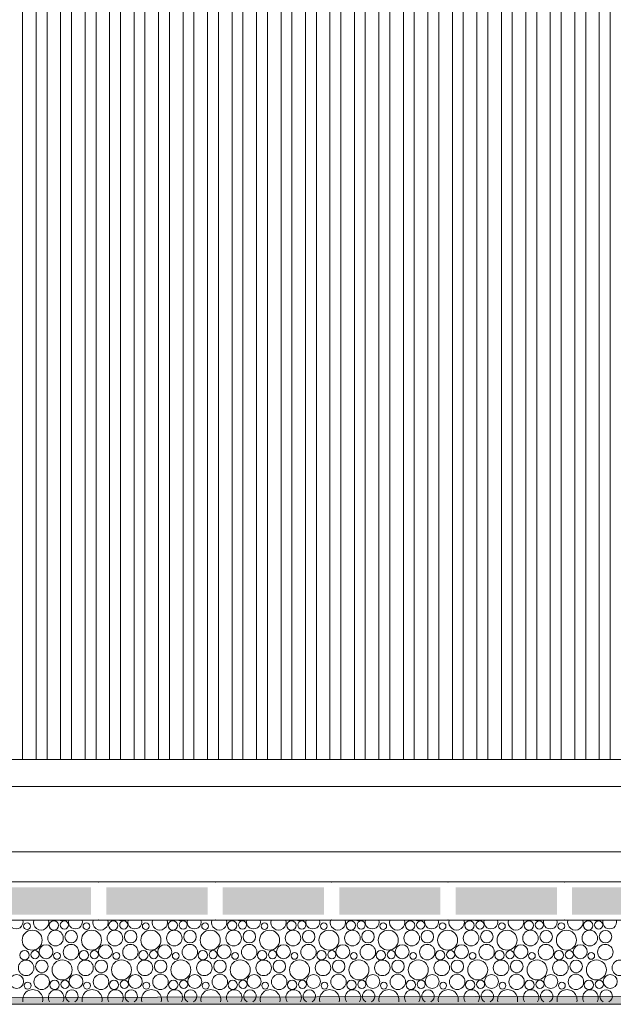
# Model space of a CAD drawing. Header units: millimetres. Extents: x -94601 to -15166, y -300 to 6935.
# Tile 38 of 97: x -59435 to -58344, y -300 to 1509. Entities that reach past the tile are written whole.
import ezdxf

# ---------------------------------------------------------------- set-up
doc = ezdxf.new("R2010")
doc.units = ezdxf.units.MM
doc.header["$MEASUREMENT"] = 0
for name, color, linetype in [('Métal _ Bardage.Charp_Couv_Bard_Métal', 7, 'Continuous'), ('Nouveau_Charpente _ Bardage.Charp_Couv_Zinc', 7, 'Continuous'), ('Nouveau_Terrain _ Original.Terrain', 7, 'Continuous'), ('Nouveau_VRD _ Voirie 3d.VRD', 7, 'Continuous')]:
    doc.layers.add(name, color=color, linetype=linetype)

# ---------------------------------------------------------------- blocks, each defined once
blk = doc.blocks.new('Élément de coupe_21')
at = {"layer": 'Métal _ Bardage.Charp_Couv_Bard_Métal', "color": 7, "linetype": 'Continuous', "lineweight": 15}
blk.add_line((-65985.3, 100), (-58329.3, 100), dxfattribs=at)
blk = doc.blocks.new('*X51')
at = {"layer": 'Nouveau_VRD _ Voirie 3d.VRD', "color": 33, "linetype": 'Continuous', "lineweight": 15, "true_color": 0xf48e54}
for centre, radius in [((-59421.6, -156.5), 6.2), ((-59372.1, -155.2), 8.58), ((-59352.9, -154.2), 7.52), ((-59312.5, -156.5), 6.2), ((-59263, -155.2), 8.58), ((-59243.8, -154.2), 7.52), ((-59203.4, -156.5), 6.2), ((-59153.8, -155.2), 8.58), ((-59134.7, -154.2), 7.52), ((-59094.3, -156.5), 6.2), ((-59044.7, -155.2), 8.58), ((-59025.6, -154.2), 7.52), ((-58985.2, -156.5), 6.2), ((-58935.6, -155.2), 8.58), ((-58916.5, -154.2), 7.52), ((-58876, -156.5), 6.2), ((-58826.5, -155.2), 8.58), ((-58807.4, -154.2), 7.52), ((-58766.9, -156.5), 6.2), ((-58717.4, -155.2), 8.58), ((-58698.2, -154.2), 7.52), ((-58657.8, -156.5), 6.2), ((-58608.3, -155.2), 8.58), ((-58589.1, -154.2), 7.52), ((-58548.7, -156.5), 6.2), ((-58499.2, -155.2), 8.58), ((-58480, -154.2), 7.52), ((-58439.6, -156.5), 6.2), ((-58390.1, -155.2), 8.58), ((-58370.9, -154.2), 7.52), ((-59412.2, -182.2), 18.4), ((-59369.2, -178.4), 14.3), ((-59340.4, -175.8), 11.5), ((-59303.1, -182.2), 18.4), ((-59260.1, -178.4), 14.3), ((-59231.2, -175.8), 11.5), ((-59194, -182.2), 18.4), ((-59150.9, -178.4), 14.3), ((-59122.1, -175.8), 11.5), ((-59084.9, -182.2), 18.4), ((-59041.8, -178.4), 14.3), ((-59013, -175.8), 11.5), ((-58975.8, -182.2), 18.4), ((-58932.7, -178.4), 14.3), ((-58903.9, -175.8), 11.5), ((-58866.7, -182.2), 18.4), ((-58823.6, -178.4), 14.3), ((-58794.8, -175.8), 11.5), ((-58757.6, -182.2), 18.4), ((-58714.5, -178.4), 14.3), ((-58685.7, -175.8), 11.5), ((-58648.5, -182.2), 18.4), ((-58605.4, -178.4), 14.3), ((-58576.6, -175.8), 11.5), ((-58539.3, -182.2), 18.4), ((-58496.3, -178.4), 14.3), ((-58467.5, -175.8), 11.5), ((-58430.2, -182.2), 18.4), ((-58387.2, -178.4), 14.3), ((-58358.4, -175.8), 11.5), ((-59386.7, -203.4), 12.8), ((-59340.7, -204.1), 14.2), ((-59277.6, -203.4), 12.8), ((-59231.6, -204.1), 14.2), ((-59168.5, -203.4), 12.8), ((-59122.4, -204.1), 14.2), ((-59059.4, -203.4), 12.8), ((-59013.3, -204.1), 14.2), ((-58950.3, -203.4), 12.8), ((-58904.2, -204.1), 14.2), ((-58841.1, -203.4), 12.8), ((-58795.1, -204.1), 14.2), ((-58732, -203.4), 12.8), ((-58686, -204.1), 14.2), ((-58622.9, -203.4), 12.8), ((-58576.9, -204.1), 14.2), ((-58513.8, -203.4), 12.8), ((-58467.8, -204.1), 14.2), ((-58404.7, -203.4), 12.8), ((-58358.7, -204.1), 14.2), ((-59426.1, -209.8), 8.58), ((-59406.9, -208.8), 7.52), ((-59366.5, -211.1), 6.2), ((-59317, -209.8), 8.58), ((-59297.8, -208.8), 7.52), ((-59257.4, -211.1), 6.2), ((-59207.8, -209.8), 8.58), ((-59188.7, -208.8), 7.52), ((-59148.3, -211.1), 6.2), ((-59098.7, -209.8), 8.58), ((-59079.6, -208.8), 7.52), ((-59039.2, -211.1), 6.2), ((-58989.6, -209.8), 8.58), ((-58970.5, -208.8), 7.52), ((-58930, -211.1), 6.2), ((-58880.5, -209.8), 8.58), ((-58861.4, -208.8), 7.52), ((-58820.9, -211.1), 6.2), ((-58771.4, -209.8), 8.58), ((-58752.2, -208.8), 7.52), ((-58711.8, -211.1), 6.2), ((-58662.3, -209.8), 8.58), ((-58643.1, -208.8), 7.52), ((-58602.7, -211.1), 6.2), ((-58553.2, -209.8), 8.58), ((-58534, -208.8), 7.52), ((-58493.6, -211.1), 6.2), ((-58444.1, -209.8), 8.58), ((-58424.9, -208.8), 7.52), ((-58384.5, -211.1), 6.2), ((-59423.2, -233), 14.3), ((-59394.4, -230.4), 11.5), ((-59357.1, -236.8), 18.4), ((-59314.1, -233), 14.3), ((-59285.2, -230.4), 11.5), ((-59248, -236.8), 18.4), ((-59204.9, -233), 14.3), ((-59176.1, -230.4), 11.5), ((-59138.9, -236.8), 18.4), ((-59095.8, -233), 14.3), ((-59067, -230.4), 11.5), ((-59029.8, -236.8), 18.4), ((-58986.7, -233), 14.3), ((-58957.9, -230.4), 11.5), ((-58920.7, -236.8), 18.4), ((-58877.6, -233), 14.3), ((-58848.8, -230.4), 11.5), ((-58811.6, -236.8), 18.4), ((-58768.5, -233), 14.3), ((-58739.7, -230.4), 11.5), ((-58702.5, -236.8), 18.4), ((-58659.4, -233), 14.3), ((-58630.6, -230.4), 11.5), ((-58593.3, -236.8), 18.4), ((-58550.3, -233), 14.3), ((-58521.5, -230.4), 11.5), ((-58484.2, -236.8), 18.4), ((-58441.2, -233), 14.3), ((-58412.4, -230.4), 11.5), ((-58375.1, -236.8), 18.4), ((-58332, -233), 14.3), ((-59440.7, -258), 12.8), ((-59394.7, -258.7), 14.2), ((-59331.6, -258), 12.8), ((-59285.6, -258.7), 14.2), ((-59222.5, -258), 12.8), ((-59176.4, -258.7), 14.2), ((-59113.4, -258), 12.8), ((-59067.3, -258.7), 14.2), ((-59004.3, -258), 12.8), ((-58958.2, -258.7), 14.2), ((-58895.1, -258), 12.8), ((-58849.1, -258.7), 14.2), ((-58786, -258), 12.8), ((-58740, -258.7), 14.2), ((-58676.9, -258), 12.8), ((-58630.9, -258.7), 14.2), ((-58567.8, -258), 12.8), ((-58521.8, -258.7), 14.2), ((-58458.7, -258), 12.8), ((-58412.7, -258.7), 14.2), ((-58349.6, -258), 12.8), ((-59420.5, -265.7), 6.2), ((-59371, -264.4), 8.58), ((-59351.8, -263.4), 7.52), ((-59311.4, -265.7), 6.2), ((-59261.8, -264.4), 8.58), ((-59242.7, -263.4), 7.52), ((-59202.3, -265.7), 6.2), ((-59152.7, -264.4), 8.58), ((-59133.6, -263.4), 7.52), ((-59093.2, -265.7), 6.2), ((-59043.6, -264.4), 8.58), ((-59024.5, -263.4), 7.52), ((-58984, -265.7), 6.2), ((-58934.5, -264.4), 8.58), ((-58915.4, -263.4), 7.52), ((-58874.9, -265.7), 6.2), ((-58825.4, -264.4), 8.58), ((-58806.2, -263.4), 7.52), ((-58765.8, -265.7), 6.2), ((-58716.3, -264.4), 8.58), ((-58697.1, -263.4), 7.52), ((-58656.7, -265.7), 6.2), ((-58607.2, -264.4), 8.58), ((-58588, -263.4), 7.52), ((-58547.6, -265.7), 6.2), ((-58498.1, -264.4), 8.58), ((-58478.9, -263.4), 7.52), ((-58438.5, -265.7), 6.2), ((-58388.9, -264.4), 8.58), ((-58369.8, -263.4), 7.52)]:
    blk.add_circle(centre, radius, dxfattribs=at)
for centre, radius, start, end in [((-59441.8, -148.8), 12.8, 163.5489, 16.4511), ((-59395.8, -149.5), 14.2, 162.5101, 17.4899), ((-59358.2, -127.6), 18.4, 254.0928, 285.9072), ((-59332.7, -148.8), 12.8, 163.5489, 16.4511), ((-59286.7, -149.5), 14.2, 162.5101, 17.4899), ((-59249.1, -127.6), 18.4, 254.0928, 285.9072), ((-59223.6, -148.8), 12.8, 163.5489, 16.4511), ((-59177.6, -149.5), 14.2, 162.5101, 17.4899), ((-59140, -127.6), 18.4, 254.0928, 285.9072), ((-59114.5, -148.8), 12.8, 163.5489, 16.4511), ((-59068.4, -149.5), 14.2, 162.5101, 17.4899), ((-59030.9, -127.6), 18.4, 254.0928, 285.9072), ((-59005.4, -148.8), 12.8, 163.5489, 16.4511), ((-58959.3, -149.5), 14.2, 162.5101, 17.4899), ((-58921.8, -127.6), 18.4, 254.0928, 285.9072), ((-58896.3, -148.8), 12.8, 163.5489, 16.4511), ((-58850.2, -149.5), 14.2, 162.5101, 17.4899), ((-58812.7, -127.6), 18.4, 254.0928, 285.9072), ((-58787.1, -148.8), 12.8, 163.5489, 16.4511), ((-58741.1, -149.5), 14.2, 162.5101, 17.4899), ((-58703.6, -127.6), 18.4, 254.0928, 285.9072), ((-58678, -148.8), 12.8, 163.5489, 16.4511), ((-58632, -149.5), 14.2, 162.5101, 17.4899), ((-58594.5, -127.6), 18.4, 254.0928, 285.9072), ((-58568.9, -148.8), 12.8, 163.5489, 16.4511), ((-58522.9, -149.5), 14.2, 162.5101, 17.4899), ((-58485.3, -127.6), 18.4, 254.0928, 285.9072), ((-58459.8, -148.8), 12.8, 163.5489, 16.4511), ((-58413.8, -149.5), 14.2, 162.5101, 17.4899), ((-58376.2, -127.6), 18.4, 254.0928, 285.9072), ((-58350.7, -148.8), 12.8, 163.5489, 16.4511), ((-59411.1, -291.4), 18.4, 347.7576, 192.2424), ((-59368.1, -287.6), 14.3, 327.777, 212.223), ((-59339.2, -285), 11.5, 296.7325, 243.2675), ((-59302, -291.4), 18.4, 347.7576, 192.2424), ((-59258.9, -287.6), 14.3, 327.777, 212.223), ((-59230.1, -285), 11.5, 296.7325, 243.2675), ((-59192.9, -291.4), 18.4, 347.7576, 192.2424), ((-59149.8, -287.6), 14.3, 327.777, 212.223), ((-59121, -285), 11.5, 296.7325, 243.2675), ((-59083.8, -291.4), 18.4, 347.7576, 192.2424), ((-59040.7, -287.6), 14.3, 327.777, 212.223), ((-59011.9, -285), 11.5, 296.7325, 243.2675), ((-58974.7, -291.4), 18.4, 347.7576, 192.2424), ((-58931.6, -287.6), 14.3, 327.777, 212.223), ((-58902.8, -285), 11.5, 296.7325, 243.2675), ((-58865.6, -291.4), 18.4, 347.7576, 192.2424), ((-58822.5, -287.6), 14.3, 327.777, 212.223), ((-58793.7, -285), 11.5, 296.7325, 243.2675), ((-58756.5, -291.4), 18.4, 347.7576, 192.2424), ((-58713.4, -287.6), 14.3, 327.777, 212.223), ((-58684.6, -285), 11.5, 296.7325, 243.2675), ((-58647.3, -291.4), 18.4, 347.7576, 192.2424), ((-58604.3, -287.6), 14.3, 327.777, 212.223), ((-58575.5, -285), 11.5, 296.7325, 243.2675), ((-58538.2, -291.4), 18.4, 347.7576, 192.2424), ((-58495.2, -287.6), 14.3, 327.777, 212.223), ((-58466.4, -285), 11.5, 296.7325, 243.2675), ((-58429.1, -291.4), 18.4, 347.7576, 192.2424), ((-58386, -287.6), 14.3, 327.777, 212.223), ((-58357.2, -285), 11.5, 296.7325, 243.2675)]:
    blk.add_arc(centre, radius, start, end, dxfattribs=at)
blk = doc.blocks.new('*X52')
at = {"layer": 'Nouveau_VRD _ Voirie 3d.VRD', "linetype": 'Continuous', "lineweight": 15, "true_color": 0xb5b5b5}
for points in [[(-59489.9, -85.2), (-59489.9, -135.2), (-59303.9, -135.2), (-59303.9, -85.2)], [(-59275.9, -85.2), (-59275.9, -135.2), (-59089.8, -135.2), (-59089.8, -85.2)], [(-59061.8, -85.2), (-59061.8, -135.2), (-58875.8, -135.2), (-58875.8, -85.2)], [(-58847.8, -85.2), (-58847.8, -135.2), (-58661.7, -135.2), (-58661.7, -85.2)], [(-58633.7, -85.2), (-58633.7, -135.2), (-58447.7, -135.2), (-58447.7, -85.2)], [(-58419.7, -85.2), (-58419.7, -135.2), (-58233.6, -135.2), (-58233.6, -85.2)]]:
    blk.add_hatch(color=253, dxfattribs=at).paths.add_polyline_path(points)
at = {"layer": 'Nouveau_VRD _ Voirie 3d.VRD', "color": 253, "linetype": 'Continuous', "lineweight": 15, "true_color": 0xb5b5b5}
for p in [(-59289.9, -75.2), (-59075.8, -75.2), (-58861.8, -75.2), (-58647.7, -75.2), (-58433.7, -75.2), (-59289.9, -145.2), (-59075.8, -145.2), (-58861.8, -145.2), (-58647.7, -145.2), (-58433.7, -145.2)]:
    blk.add_point(p, dxfattribs=at)
blk = doc.blocks.new('Élément de coupe_40')
at = {"layer": 'Nouveau_VRD _ Voirie 3d.VRD', "color": 251, "linetype": 'Continuous', "lineweight": 15, "true_color": 0x6a6a6a}
blk.add_line((-36763.6, -20), (-82142.3, -20), dxfattribs=at)
at = {"layer": 'Nouveau_VRD _ Voirie 3d.VRD', "color": 7, "linetype": 'Continuous', "lineweight": 15}
for p, q in [((-37013, -75.2), (-81749.3, -75.2)), ((-37013, -145.2), (-81749.3, -145.2))]:
    blk.add_line(p, q, dxfattribs=at)
at = {"layer": 'Nouveau_VRD _ Voirie 3d.VRD', "lineweight": 0}
for name in ['*X52', '*X51']:
    blk.add_blockref(name, (0, 0), dxfattribs=at)
blk = doc.blocks.new('Élément de coupe_152')
at = {"layer": 'Nouveau_Terrain _ Original.Terrain', "linetype": 'Continuous', "lineweight": 15, "true_color": 0xf48e54}
h = blk.add_hatch(dxfattribs=at)
h.set_pattern_fill('Terre', color=33, style=0, pattern_type=2)
h.set_pattern_definition([(45, (0, 0), (-137.8858, 137.8858), []), (45, (-45.96, 45.96), (-275.7716, 275.7716), []), (45, (-91.92, 91.92), (-275.7716, 275.7716), []), (135, (-137.886, 137.886), (45.96194, 45.96194), [195, -195])])
h.paths.add_polyline_path([(-24599, -287.5), (-26213.3, -282.5), (-27475.8, -278.6), (-28431.2, -275.7), (-29150.2, -273.4), (-29692.4, -271.7), (-34914.2, -260.4), (-35607.8, -259.7), (-36383.2, -258.8), (-37203.7, -257.9), (-38035.6, -256.8), (-38848.8, -255.8), (-39617.3, -254.7), (-39814.4, -254.8), (-40203.4, -255.2), (-40585.7, -255.6), (-41317.6, -254.5), (-41705.6, -254.9), (-42360.6, -253.9), (-42753.4, -254.3), (-43138.8, -254.7), (-43713.8, -253.7), (-44102.8, -254.2), (-44484, -254.6), (-44984.4, -253.7), (-45367.9, -254.1), (-45743.3, -254.6), (-64584.6, -300), (-20478, -300), (-22586.9, -293.6)])
at = {"layer": 'Nouveau_Terrain _ Original.Terrain', "color": 7, "linetype": 'Continuous', "lineweight": 15}
blk.add_line((-20478, -300), (-64584.6, -300), dxfattribs=at)
at = {"layer": 'Nouveau_Terrain _ Original.Terrain', "color": 7, "linetype": 'Continuous', "lineweight": 15, "flags": 128}
blk.add_lwpolyline([(-35607.8, -259.7), (-36383.2, -258.8), (-37203.7, -257.9), (-38035.6, -256.8), (-38848.8, -255.8), (-39617.3, -254.7), (-39814.4, -254.8), (-40203.4, -255.2), (-40585.7, -255.6), (-41317.6, -254.5), (-41705.6, -254.9), (-42360.6, -253.9), (-42753.4, -254.3), (-43138.8, -254.7), (-43713.8, -253.7), (-44102.8, -254.2), (-44484, -254.6), (-44984.4, -253.7), (-45367.9, -254.1), (-45743.3, -254.6), (-64584.6, -300)], dxfattribs=at)
blk = doc.blocks.new('Élément de coupe_1093')
at = {"layer": 'Nouveau_Charpente _ Bardage.Charp_Couv_Zinc', "color": 33, "linetype": 'Continuous', "lineweight": 15, "true_color": 0xc1976c}
for p, q in [((-58349.8, 3150), (-58349.8, 150)), ((-58349.8, 150), (-58324.8, 150))]:
    blk.add_line(p, q, dxfattribs=at)
blk = doc.blocks.new('Élément de coupe_1095')
at = {"layer": 'Nouveau_Charpente _ Bardage.Charp_Couv_Zinc', "color": 15, "linetype": 'Continuous', "lineweight": 15}
blk.add_line((-58369.8, 150), (-58349.8, 150), dxfattribs=at)
blk = doc.blocks.new('Élément de coupe_1097')
at = {"layer": 'Nouveau_Charpente _ Bardage.Charp_Couv_Zinc', "color": 33, "linetype": 'Continuous', "lineweight": 15, "true_color": 0xc1976c}
for p, q in [((-58394.8, 3150), (-58394.8, 150)), ((-58369.8, 150), (-58369.8, 3150)), ((-58394.8, 150), (-58369.8, 150))]:
    blk.add_line(p, q, dxfattribs=at)
blk = doc.blocks.new('Élément de coupe_1098')
at = {"layer": 'Nouveau_Charpente _ Bardage.Charp_Couv_Zinc', "color": 15, "linetype": 'Continuous', "lineweight": 15}
blk.add_line((-58414.8, 150), (-58394.8, 150), dxfattribs=at)
blk = doc.blocks.new('Élément de coupe_1099')
at = {"layer": 'Nouveau_Charpente _ Bardage.Charp_Couv_Zinc', "color": 33, "linetype": 'Continuous', "lineweight": 15, "true_color": 0xc1976c}
for p, q in [((-58439.8, 3150), (-58439.8, 150)), ((-58414.8, 150), (-58414.8, 3150)), ((-58439.8, 150), (-58414.8, 150))]:
    blk.add_line(p, q, dxfattribs=at)
blk = doc.blocks.new('Élément de coupe_1100')
at = {"layer": 'Nouveau_Charpente _ Bardage.Charp_Couv_Zinc', "color": 15, "linetype": 'Continuous', "lineweight": 15}
blk.add_line((-58459.8, 150), (-58439.8, 150), dxfattribs=at)
blk = doc.blocks.new('Élément de coupe_1101')
at = {"layer": 'Nouveau_Charpente _ Bardage.Charp_Couv_Zinc', "color": 33, "linetype": 'Continuous', "lineweight": 15, "true_color": 0xc1976c}
for p, q in [((-58484.8, 3150), (-58484.8, 150)), ((-58459.8, 150), (-58459.8, 3150)), ((-58484.8, 150), (-58459.8, 150))]:
    blk.add_line(p, q, dxfattribs=at)
blk = doc.blocks.new('Élément de coupe_1102')
at = {"layer": 'Nouveau_Charpente _ Bardage.Charp_Couv_Zinc', "color": 15, "linetype": 'Continuous', "lineweight": 15}
blk.add_line((-58504.8, 150), (-58484.8, 150), dxfattribs=at)
blk = doc.blocks.new('Élément de coupe_1103')
at = {"layer": 'Nouveau_Charpente _ Bardage.Charp_Couv_Zinc', "color": 33, "linetype": 'Continuous', "lineweight": 15, "true_color": 0xc1976c}
for p, q in [((-58529.8, 3150), (-58529.8, 150)), ((-58504.8, 150), (-58504.8, 3150)), ((-58529.8, 150), (-58504.8, 150))]:
    blk.add_line(p, q, dxfattribs=at)
blk = doc.blocks.new('Élément de coupe_1104')
at = {"layer": 'Nouveau_Charpente _ Bardage.Charp_Couv_Zinc', "color": 15, "linetype": 'Continuous', "lineweight": 15}
blk.add_line((-58549.8, 150), (-58529.8, 150), dxfattribs=at)
blk = doc.blocks.new('Élément de coupe_1105')
at = {"layer": 'Nouveau_Charpente _ Bardage.Charp_Couv_Zinc', "color": 33, "linetype": 'Continuous', "lineweight": 15, "true_color": 0xc1976c}
for p, q in [((-58574.8, 3150), (-58574.8, 150)), ((-58549.8, 150), (-58549.8, 3150)), ((-58574.8, 150), (-58549.8, 150))]:
    blk.add_line(p, q, dxfattribs=at)
blk = doc.blocks.new('Élément de coupe_1106')
at = {"layer": 'Nouveau_Charpente _ Bardage.Charp_Couv_Zinc', "color": 15, "linetype": 'Continuous', "lineweight": 15}
blk.add_line((-58594.8, 150), (-58574.8, 150), dxfattribs=at)
blk = doc.blocks.new('Élément de coupe_1107')
at = {"layer": 'Nouveau_Charpente _ Bardage.Charp_Couv_Zinc', "color": 33, "linetype": 'Continuous', "lineweight": 15, "true_color": 0xc1976c}
for p, q in [((-58619.8, 3150), (-58619.8, 150)), ((-58594.8, 150), (-58594.8, 3150)), ((-58619.8, 150), (-58594.8, 150))]:
    blk.add_line(p, q, dxfattribs=at)
blk = doc.blocks.new('Élément de coupe_1108')
at = {"layer": 'Nouveau_Charpente _ Bardage.Charp_Couv_Zinc', "color": 15, "linetype": 'Continuous', "lineweight": 15}
blk.add_line((-58639.8, 150), (-58619.8, 150), dxfattribs=at)
blk = doc.blocks.new('Élément de coupe_1109')
at = {"layer": 'Nouveau_Charpente _ Bardage.Charp_Couv_Zinc', "color": 33, "linetype": 'Continuous', "lineweight": 15, "true_color": 0xc1976c}
for p, q in [((-58664.8, 3150), (-58664.8, 150)), ((-58639.8, 150), (-58639.8, 3150)), ((-58664.8, 150), (-58639.8, 150))]:
    blk.add_line(p, q, dxfattribs=at)
blk = doc.blocks.new('Élément de coupe_1110')
at = {"layer": 'Nouveau_Charpente _ Bardage.Charp_Couv_Zinc', "color": 15, "linetype": 'Continuous', "lineweight": 15}
blk.add_line((-58684.8, 150), (-58664.8, 150), dxfattribs=at)
blk = doc.blocks.new('Élément de coupe_1111')
at = {"layer": 'Nouveau_Charpente _ Bardage.Charp_Couv_Zinc', "color": 33, "linetype": 'Continuous', "lineweight": 15, "true_color": 0xc1976c}
for p, q in [((-58709.8, 3150), (-58709.8, 150)), ((-58684.8, 150), (-58684.8, 3150)), ((-58709.8, 150), (-58684.8, 150))]:
    blk.add_line(p, q, dxfattribs=at)
blk = doc.blocks.new('Élément de coupe_1112')
at = {"layer": 'Nouveau_Charpente _ Bardage.Charp_Couv_Zinc', "color": 15, "linetype": 'Continuous', "lineweight": 15}
blk.add_line((-58729.8, 150), (-58709.8, 150), dxfattribs=at)
blk = doc.blocks.new('Élément de coupe_1113')
at = {"layer": 'Nouveau_Charpente _ Bardage.Charp_Couv_Zinc', "color": 33, "linetype": 'Continuous', "lineweight": 15, "true_color": 0xc1976c}
for p, q in [((-58754.8, 3150), (-58754.8, 150)), ((-58729.8, 150), (-58729.8, 3150)), ((-58754.8, 150), (-58729.8, 150))]:
    blk.add_line(p, q, dxfattribs=at)
blk = doc.blocks.new('Élément de coupe_1114')
at = {"layer": 'Nouveau_Charpente _ Bardage.Charp_Couv_Zinc', "color": 15, "linetype": 'Continuous', "lineweight": 15}
blk.add_line((-58774.8, 150), (-58754.8, 150), dxfattribs=at)
blk = doc.blocks.new('Élément de coupe_1115')
at = {"layer": 'Nouveau_Charpente _ Bardage.Charp_Couv_Zinc', "color": 33, "linetype": 'Continuous', "lineweight": 15, "true_color": 0xc1976c}
for p, q in [((-58799.8, 3150), (-58799.8, 150)), ((-58774.8, 150), (-58774.8, 3150)), ((-58799.8, 150), (-58774.8, 150))]:
    blk.add_line(p, q, dxfattribs=at)
blk = doc.blocks.new('Élément de coupe_1116')
at = {"layer": 'Nouveau_Charpente _ Bardage.Charp_Couv_Zinc', "color": 15, "linetype": 'Continuous', "lineweight": 15}
blk.add_line((-58819.8, 150), (-58799.8, 150), dxfattribs=at)
blk = doc.blocks.new('Élément de coupe_1117')
at = {"layer": 'Nouveau_Charpente _ Bardage.Charp_Couv_Zinc', "color": 33, "linetype": 'Continuous', "lineweight": 15, "true_color": 0xc1976c}
for p, q in [((-58844.8, 3150), (-58844.8, 150)), ((-58819.8, 150), (-58819.8, 3150)), ((-58844.8, 150), (-58819.8, 150))]:
    blk.add_line(p, q, dxfattribs=at)
blk = doc.blocks.new('Élément de coupe_1118')
at = {"layer": 'Nouveau_Charpente _ Bardage.Charp_Couv_Zinc', "color": 15, "linetype": 'Continuous', "lineweight": 15}
blk.add_line((-58864.8, 150), (-58844.8, 150), dxfattribs=at)
blk = doc.blocks.new('Élément de coupe_1119')
at = {"layer": 'Nouveau_Charpente _ Bardage.Charp_Couv_Zinc', "color": 33, "linetype": 'Continuous', "lineweight": 15, "true_color": 0xc1976c}
for p, q in [((-58889.8, 3150), (-58889.8, 150)), ((-58864.8, 150), (-58864.8, 3150)), ((-58889.8, 150), (-58864.8, 150))]:
    blk.add_line(p, q, dxfattribs=at)
blk = doc.blocks.new('Élément de coupe_1120')
at = {"layer": 'Nouveau_Charpente _ Bardage.Charp_Couv_Zinc', "color": 15, "linetype": 'Continuous', "lineweight": 15}
blk.add_line((-58909.8, 150), (-58889.8, 150), dxfattribs=at)
blk = doc.blocks.new('Élément de coupe_1121')
at = {"layer": 'Nouveau_Charpente _ Bardage.Charp_Couv_Zinc', "color": 33, "linetype": 'Continuous', "lineweight": 15, "true_color": 0xc1976c}
for p, q in [((-58934.8, 3150), (-58934.8, 150)), ((-58909.8, 150), (-58909.8, 3150)), ((-58934.8, 150), (-58909.8, 150))]:
    blk.add_line(p, q, dxfattribs=at)
blk = doc.blocks.new('Élément de coupe_1122')
at = {"layer": 'Nouveau_Charpente _ Bardage.Charp_Couv_Zinc', "color": 15, "linetype": 'Continuous', "lineweight": 15}
blk.add_line((-58954.8, 150), (-58934.8, 150), dxfattribs=at)
blk = doc.blocks.new('Élément de coupe_1123')
at = {"layer": 'Nouveau_Charpente _ Bardage.Charp_Couv_Zinc', "color": 33, "linetype": 'Continuous', "lineweight": 15, "true_color": 0xc1976c}
for p, q in [((-58979.8, 3150), (-58979.8, 150)), ((-58954.8, 150), (-58954.8, 3150)), ((-58979.8, 150), (-58954.8, 150))]:
    blk.add_line(p, q, dxfattribs=at)
blk = doc.blocks.new('Élément de coupe_1124')
at = {"layer": 'Nouveau_Charpente _ Bardage.Charp_Couv_Zinc', "color": 15, "linetype": 'Continuous', "lineweight": 15}
blk.add_line((-58999.8, 150), (-58979.8, 150), dxfattribs=at)
blk = doc.blocks.new('Élément de coupe_1125')
at = {"layer": 'Nouveau_Charpente _ Bardage.Charp_Couv_Zinc', "color": 33, "linetype": 'Continuous', "lineweight": 15, "true_color": 0xc1976c}
for p, q in [((-59024.8, 3150), (-59024.8, 150)), ((-58999.8, 150), (-58999.8, 3150)), ((-59024.8, 150), (-58999.8, 150))]:
    blk.add_line(p, q, dxfattribs=at)
blk = doc.blocks.new('Élément de coupe_1126')
at = {"layer": 'Nouveau_Charpente _ Bardage.Charp_Couv_Zinc', "color": 15, "linetype": 'Continuous', "lineweight": 15}
blk.add_line((-59044.8, 150), (-59024.8, 150), dxfattribs=at)
blk = doc.blocks.new('Élément de coupe_1127')
at = {"layer": 'Nouveau_Charpente _ Bardage.Charp_Couv_Zinc', "color": 33, "linetype": 'Continuous', "lineweight": 15, "true_color": 0xc1976c}
for p, q in [((-59069.8, 3150), (-59069.8, 150)), ((-59044.8, 150), (-59044.8, 3150)), ((-59069.8, 150), (-59044.8, 150))]:
    blk.add_line(p, q, dxfattribs=at)
blk = doc.blocks.new('Élément de coupe_1128')
at = {"layer": 'Nouveau_Charpente _ Bardage.Charp_Couv_Zinc', "color": 15, "linetype": 'Continuous', "lineweight": 15}
blk.add_line((-59089.8, 150), (-59069.8, 150), dxfattribs=at)
blk = doc.blocks.new('Élément de coupe_1129')
at = {"layer": 'Nouveau_Charpente _ Bardage.Charp_Couv_Zinc', "color": 33, "linetype": 'Continuous', "lineweight": 15, "true_color": 0xc1976c}
for p, q in [((-59114.8, 3150), (-59114.8, 150)), ((-59089.8, 150), (-59089.8, 3150)), ((-59114.8, 150), (-59089.8, 150))]:
    blk.add_line(p, q, dxfattribs=at)
blk = doc.blocks.new('Élément de coupe_1130')
at = {"layer": 'Nouveau_Charpente _ Bardage.Charp_Couv_Zinc', "color": 15, "linetype": 'Continuous', "lineweight": 15}
blk.add_line((-59134.8, 150), (-59114.8, 150), dxfattribs=at)
blk = doc.blocks.new('Élément de coupe_1131')
at = {"layer": 'Nouveau_Charpente _ Bardage.Charp_Couv_Zinc', "color": 33, "linetype": 'Continuous', "lineweight": 15, "true_color": 0xc1976c}
for p, q in [((-59159.8, 3150), (-59159.8, 150)), ((-59134.8, 150), (-59134.8, 3150)), ((-59159.8, 150), (-59134.8, 150))]:
    blk.add_line(p, q, dxfattribs=at)
blk = doc.blocks.new('Élément de coupe_1132')
at = {"layer": 'Nouveau_Charpente _ Bardage.Charp_Couv_Zinc', "color": 15, "linetype": 'Continuous', "lineweight": 15}
blk.add_line((-59179.8, 150), (-59159.8, 150), dxfattribs=at)
blk = doc.blocks.new('Élément de coupe_1133')
at = {"layer": 'Nouveau_Charpente _ Bardage.Charp_Couv_Zinc', "color": 33, "linetype": 'Continuous', "lineweight": 15, "true_color": 0xc1976c}
for p, q in [((-59204.8, 3150), (-59204.8, 150)), ((-59179.8, 150), (-59179.8, 3150)), ((-59204.8, 150), (-59179.8, 150))]:
    blk.add_line(p, q, dxfattribs=at)
blk = doc.blocks.new('Élément de coupe_1134')
at = {"layer": 'Nouveau_Charpente _ Bardage.Charp_Couv_Zinc', "color": 15, "linetype": 'Continuous', "lineweight": 15}
blk.add_line((-59224.8, 150), (-59204.8, 150), dxfattribs=at)
blk = doc.blocks.new('Élément de coupe_1135')
at = {"layer": 'Nouveau_Charpente _ Bardage.Charp_Couv_Zinc', "color": 33, "linetype": 'Continuous', "lineweight": 15, "true_color": 0xc1976c}
for p, q in [((-59249.8, 3150), (-59249.8, 150)), ((-59224.8, 150), (-59224.8, 3150)), ((-59249.8, 150), (-59224.8, 150))]:
    blk.add_line(p, q, dxfattribs=at)
blk = doc.blocks.new('Élément de coupe_1136')
at = {"layer": 'Nouveau_Charpente _ Bardage.Charp_Couv_Zinc', "color": 15, "linetype": 'Continuous', "lineweight": 15}
blk.add_line((-59269.8, 150), (-59249.8, 150), dxfattribs=at)
blk = doc.blocks.new('Élément de coupe_1137')
at = {"layer": 'Nouveau_Charpente _ Bardage.Charp_Couv_Zinc', "color": 33, "linetype": 'Continuous', "lineweight": 15, "true_color": 0xc1976c}
for p, q in [((-59294.8, 3150), (-59294.8, 150)), ((-59269.8, 150), (-59269.8, 3150)), ((-59294.8, 150), (-59269.8, 150))]:
    blk.add_line(p, q, dxfattribs=at)
blk = doc.blocks.new('Élément de coupe_1138')
at = {"layer": 'Nouveau_Charpente _ Bardage.Charp_Couv_Zinc', "color": 15, "linetype": 'Continuous', "lineweight": 15}
blk.add_line((-59314.8, 150), (-59294.8, 150), dxfattribs=at)
blk = doc.blocks.new('Élément de coupe_1139')
at = {"layer": 'Nouveau_Charpente _ Bardage.Charp_Couv_Zinc', "color": 33, "linetype": 'Continuous', "lineweight": 15, "true_color": 0xc1976c}
for p, q in [((-59339.8, 3150), (-59339.8, 150)), ((-59314.8, 150), (-59314.8, 3150)), ((-59339.8, 150), (-59314.8, 150))]:
    blk.add_line(p, q, dxfattribs=at)
blk = doc.blocks.new('Élément de coupe_1140')
at = {"layer": 'Nouveau_Charpente _ Bardage.Charp_Couv_Zinc', "color": 15, "linetype": 'Continuous', "lineweight": 15}
blk.add_line((-59359.8, 150), (-59339.8, 150), dxfattribs=at)
blk = doc.blocks.new('Élément de coupe_1141')
at = {"layer": 'Nouveau_Charpente _ Bardage.Charp_Couv_Zinc', "color": 33, "linetype": 'Continuous', "lineweight": 15, "true_color": 0xc1976c}
for p, q in [((-59384.8, 3150), (-59384.8, 150)), ((-59359.8, 150), (-59359.8, 3150)), ((-59384.8, 150), (-59359.8, 150))]:
    blk.add_line(p, q, dxfattribs=at)
blk = doc.blocks.new('Élément de coupe_1142')
at = {"layer": 'Nouveau_Charpente _ Bardage.Charp_Couv_Zinc', "color": 15, "linetype": 'Continuous', "lineweight": 15}
blk.add_line((-59404.8, 150), (-59384.8, 150), dxfattribs=at)
blk = doc.blocks.new('Élément de coupe_1143')
at = {"layer": 'Nouveau_Charpente _ Bardage.Charp_Couv_Zinc', "color": 33, "linetype": 'Continuous', "lineweight": 15, "true_color": 0xc1976c}
for p, q in [((-59429.8, 3150), (-59429.8, 150)), ((-59404.8, 150), (-59404.8, 3150)), ((-59429.8, 150), (-59404.8, 150))]:
    blk.add_line(p, q, dxfattribs=at)
blk = doc.blocks.new('Élément de coupe_1144')
at = {"layer": 'Nouveau_Charpente _ Bardage.Charp_Couv_Zinc', "color": 15, "linetype": 'Continuous', "lineweight": 15}
blk.add_line((-59449.8, 150), (-59429.8, 150), dxfattribs=at)

msp = doc.modelspace()

# ---------------------------------------------------------------- block references
at = {"layer": 'Métal _ Bardage.Charp_Couv_Bard_Métal', "lineweight": 0}
msp.add_blockref('Élément de coupe_21', (0, 0), dxfattribs=at)
at = {"layer": 'Nouveau_Charpente _ Bardage.Charp_Couv_Zinc', "lineweight": 0}
for name in ['Élément de coupe_1144', 'Élément de coupe_1143', 'Élément de coupe_1142', 'Élément de coupe_1141', 'Élément de coupe_1140', 'Élément de coupe_1139', 'Élément de coupe_1138', 'Élément de coupe_1137', 'Élément de coupe_1136', 'Élément de coupe_1135', 'Élément de coupe_1134', 'Élément de coupe_1133', 'Élément de coupe_1132', 'Élément de coupe_1131', 'Élément de coupe_1130', 'Élément de coupe_1129', 'Élément de coupe_1128', 'Élément de coupe_1127', 'Élément de coupe_1126', 'Élément de coupe_1125', 'Élément de coupe_1124', 'Élément de coupe_1123', 'Élément de coupe_1122', 'Élément de coupe_1121', 'Élément de coupe_1120', 'Élément de coupe_1119', 'Élément de coupe_1118', 'Élément de coupe_1117', 'Élément de coupe_1116', 'Élément de coupe_1115', 'Élément de coupe_1114', 'Élément de coupe_1113', 'Élément de coupe_1112', 'Élément de coupe_1111', 'Élément de coupe_1110', 'Élément de coupe_1109', 'Élément de coupe_1108', 'Élément de coupe_1107', 'Élément de coupe_1106', 'Élément de coupe_1105', 'Élément de coupe_1104', 'Élément de coupe_1103', 'Élément de coupe_1102', 'Élément de coupe_1101', 'Élément de coupe_1100', 'Élément de coupe_1099', 'Élément de coupe_1098', 'Élément de coupe_1097', 'Élément de coupe_1095', 'Élément de coupe_1093']:
    msp.add_blockref(name, (0, 0), dxfattribs=at)
at = {"layer": 'Nouveau_Terrain _ Original.Terrain', "lineweight": 0}
msp.add_blockref('Élément de coupe_152', (0, 0), dxfattribs=at)
at = {"layer": 'Nouveau_VRD _ Voirie 3d.VRD', "lineweight": 0}
msp.add_blockref('Élément de coupe_40', (0, 0), dxfattribs=at)

doc.saveas('drawing.dxf')
